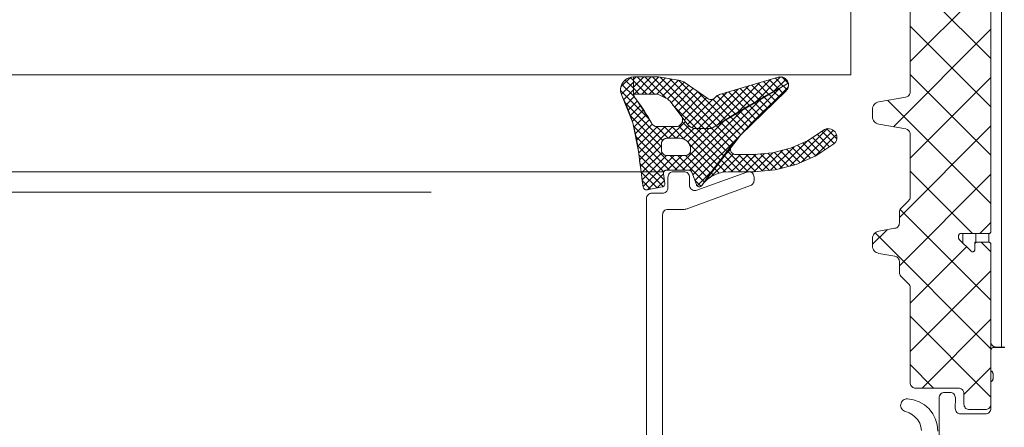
# Model space of a CAD drawing. Header units: metres. Extents: x 69 to 122.5, y -21.4 to -4.6.
# Tile 36 of 250: x 73.3068 to 73.3982, y -17.9243 to -17.8864. Entities that reach past the tile are written whole.
import ezdxf

# ---------------------------------------------------------------- set-up
doc = ezdxf.new("R2010")
doc.units = ezdxf.units.M
doc.header["$LTSCALE"] = 0.02
doc.linetypes.add('ISO-07 Punktiert', pattern=[0.889, 0.127, -0.762])
doc.layers.add('013_Beton und Stahlbetonarbeiten-000 Unterzüge', color=7, linetype='ISO-07 Punktiert', lineweight=13)
doc.layers.add('032_Metallarbeiten-Fenster', color=7, linetype='Continuous', lineweight=5)

msp = doc.modelspace()

# ---------------------------------------------------------------- linework, layer by layer
at = {"layer": '013_Beton und Stahlbetonarbeiten-000 Unterzüge'}
msp.add_lwpolyline([(74.695, -17.90244), (74.695, -18.15244), (72.245, -18.15244), (72.245, -17.90244)], close=True, dxfattribs=at)
at = {"layer": '032_Metallarbeiten-Fenster', "color": 4, "lineweight": 5, "true_color": 0x00ffff}
for p, q in [((73.384, -17.85354), (73.384, -17.89154)), ((73.384, -17.89154), (73.3325, -17.89154))]:
    msp.add_line(p, q, dxfattribs=at)
at = {"layer": '032_Metallarbeiten-Fenster', "color": 251, "linetype": 'Continuous', "lineweight": 9, "true_color": 0x555555}
for p, q in [((73.398, -17.91683), (73.398, -17.86075)), ((73.397, -17.890037), (73.388663, -17.881699)), ((73.3895, -17.890313), (73.397, -17.882813)), ((73.38794, -17.896364), (73.397, -17.887304)), ((73.397, -17.894527), (73.3895, -17.887027)), ((73.363535, -17.891773), (73.362634, -17.892674)), ((73.363785, -17.892229), (73.362675, -17.893339)), ((73.363025, -17.892029), (73.363785, -17.892788)), ((73.363484, -17.89178), (73.363785, -17.892081)), ((73.364745, -17.891738), (73.363785, -17.892698)), ((73.364038, -17.891738), (73.363785, -17.891991)), ((73.363785, -17.892091), (73.365033, -17.893338)), ((73.365452, -17.891738), (73.363852, -17.893338)), ((73.36414, -17.891738), (73.36574, -17.893338)), ((73.366155, -17.891743), (73.364559, -17.893338)), ((73.364847, -17.891738), (73.366822, -17.893714)), ((73.366768, -17.891836), (73.365266, -17.893338)), ((73.365554, -17.891738), (73.370355, -17.89654)), ((73.367369, -17.891942), (73.365957, -17.893355)), ((73.366276, -17.891753), (73.371035, -17.896512)), ((73.36797, -17.892048), (73.36647, -17.893549)), ((73.368511, -17.892215), (73.366944, -17.893782)), ((73.36713, -17.8919), (73.371488, -17.896259)), ((73.367988, -17.892052), (73.371933, -17.895996)), ((73.375516, -17.892281), (73.371611, -17.896186)), ((73.376518, -17.891986), (73.373335, -17.895169)), ((73.377466, -17.891746), (73.375059, -17.894152)), ((73.375341, -17.892333), (73.376381, -17.893373)), ((73.375887, -17.892172), (73.376825, -17.89311)), ((73.376433, -17.892011), (73.37727, -17.892848)), ((73.377968, -17.891951), (73.376783, -17.893135)), ((73.37698, -17.89185), (73.377715, -17.892586)), ((73.377596, -17.89176), (73.37816, -17.892323)), ((73.378166, -17.892319), (73.378185, -17.892339)), ((73.397, -17.899017), (73.3895, -17.891517)), ((73.3895, -17.899294), (73.397, -17.891794)), ((73.362609, -17.893026), (73.36529, -17.895708)), ((73.36272, -17.89243), (73.363894, -17.893604)), ((73.363785, -17.892937), (73.362891, -17.893831)), ((73.363785, -17.892798), (73.364325, -17.893338)), ((73.368933, -17.8925), (73.367296, -17.894137)), ((73.369349, -17.892792), (73.367602, -17.894538)), ((73.369765, -17.893083), (73.367908, -17.89494)), ((73.37251, -17.893166), (73.369223, -17.896453)), ((73.377414, -17.892743), (73.369314, -17.900843)), ((73.369638, -17.892994), (73.372378, -17.895734)), ((73.373512, -17.892871), (73.369843, -17.89654)), ((73.374514, -17.892576), (73.37055, -17.89654)), ((73.372063, -17.893298), (73.373712, -17.894947)), ((73.372609, -17.893137), (73.374157, -17.894684)), ((73.373155, -17.892976), (73.374602, -17.894422)), ((73.373702, -17.892815), (73.375046, -17.89416)), ((73.374248, -17.892654), (73.375491, -17.893897)), ((73.374794, -17.892494), (73.375936, -17.893635)), ((73.378175, -17.892689), (73.376782, -17.894082)), ((73.376811, -17.893086), (73.377326, -17.893601)), ((73.377261, -17.892829), (73.377703, -17.893271)), ((73.377713, -17.892574), (73.378064, -17.892925)), ((73.36305, -17.894174), (73.36651, -17.897635)), ((73.363872, -17.893557), (73.363111, -17.894318)), ((73.364161, -17.893975), (73.363316, -17.89482)), ((73.37018, -17.893374), (73.368214, -17.895341)), ((73.370596, -17.893665), (73.368519, -17.895742)), ((73.371153, -17.893816), (73.368825, -17.896143)), ((73.375756, -17.893694), (73.369041, -17.900409)), ((73.371164, -17.893813), (73.372822, -17.895471)), ((73.371556, -17.893497), (73.373267, -17.895209)), ((73.37502, -17.894124), (73.375853, -17.894957)), ((73.375466, -17.893862), (73.376217, -17.894614)), ((73.375913, -17.893603), (73.376581, -17.894271)), ((73.376361, -17.893344), (73.376949, -17.893931)), ((73.397, -17.903507), (73.387413, -17.89392)), ((73.364455, -17.894388), (73.363507, -17.895336)), ((73.364739, -17.894811), (73.36368, -17.89587)), ((73.367458, -17.89435), (73.369648, -17.89654)), ((73.374041, -17.894702), (73.368353, -17.90039)), ((73.373687, -17.894912), (73.374796, -17.896021)), ((73.374131, -17.894649), (73.375147, -17.895665)), ((73.374574, -17.894385), (73.375499, -17.89531)), ((73.363509, -17.895341), (73.366404, -17.898235)), ((73.365014, -17.895244), (73.363837, -17.896421)), ((73.365278, -17.895687), (73.363977, -17.896988)), ((73.368623, -17.895877), (73.36706, -17.89744)), ((73.372261, -17.895775), (73.367646, -17.90039)), ((73.368317, -17.895476), (73.368315, -17.895478)), ((73.368325, -17.895914), (73.371855, -17.899444)), ((73.371926, -17.895979), (73.373449, -17.897502)), ((73.372365, -17.895711), (73.373777, -17.897123)), ((73.372805, -17.895444), (73.374116, -17.896755)), ((73.373246, -17.895178), (73.374455, -17.896387)), ((73.36382, -17.896359), (73.367851, -17.90039)), ((73.36554, -17.896132), (73.364098, -17.897574)), ((73.366025, -17.896354), (73.364199, -17.89818)), ((73.366732, -17.896354), (73.364281, -17.898804)), ((73.367439, -17.896354), (73.364357, -17.899436)), ((73.365931, -17.896349), (73.367023, -17.89744)), ((73.366644, -17.896354), (73.36773, -17.89744)), ((73.367351, -17.896354), (73.368544, -17.897547)), ((73.368938, -17.896269), (73.367767, -17.89744)), ((73.367992, -17.896288), (73.371555, -17.899851)), ((73.3694, -17.896515), (73.368419, -17.897496)), ((73.370081, -17.89654), (73.368846, -17.897776)), ((73.370789, -17.89654), (73.369084, -17.898244)), ((73.374191, -17.896673), (73.369502, -17.901362)), ((73.369658, -17.89654), (73.372169, -17.89905)), ((73.370365, -17.89654), (73.372482, -17.898657)), ((73.371043, -17.896511), (73.372796, -17.898264)), ((73.371489, -17.896249), (73.373123, -17.897883)), ((73.381801, -17.89655), (73.378324, -17.900027)), ((73.382367, -17.896691), (73.379398, -17.89966)), ((73.381292, -17.896789), (73.382437, -17.897934)), ((73.381766, -17.896556), (73.382691, -17.897481)), ((73.3885, -17.904784), (73.397, -17.896284)), ((73.364045, -17.897291), (73.367144, -17.90039)), ((73.380005, -17.897639), (73.377374, -17.90027)), ((73.379532, -17.897857), (73.380739, -17.899065)), ((73.380014, -17.897633), (73.381165, -17.898784)), ((73.38044, -17.897352), (73.381591, -17.898503)), ((73.382667, -17.897099), (73.380667, -17.899099)), ((73.380866, -17.897071), (73.382017, -17.898221)), ((73.364195, -17.898148), (73.366613, -17.900566)), ((73.366404, -17.898097), (73.364436, -17.900064)), ((73.366454, -17.898754), (73.364519, -17.900688)), ((73.368997, -17.898), (73.371254, -17.900257)), ((73.36905, -17.89876), (73.370954, -17.900665)), ((73.3728, -17.89848), (73.372177, -17.899103)), ((73.372529, -17.898633), (73.374436, -17.90054)), ((73.372831, -17.898228), (73.37284, -17.898237)), ((73.376735, -17.898787), (73.374983, -17.900539)), ((73.377685, -17.898545), (73.375755, -17.900475)), ((73.37872, -17.898217), (73.376527, -17.90041)), ((73.376887, -17.898749), (73.378198, -17.900059)), ((73.37745, -17.898605), (73.378761, -17.899915)), ((73.378014, -17.898461), (73.37927, -17.899717)), ((73.378551, -17.898291), (73.37976, -17.8995)), ((73.379042, -17.898074), (73.38025, -17.899283)), ((73.3643, -17.89896), (73.366662, -17.901322)), ((73.366877, -17.899037), (73.364607, -17.901308)), ((73.367581, -17.89904), (73.364698, -17.901924)), ((73.368289, -17.89904), (73.366939, -17.90039)), ((73.367208, -17.89904), (73.368558, -17.90039)), ((73.367915, -17.89904), (73.370379, -17.901503)), ((73.368621, -17.899038), (73.370667, -17.901084)), ((73.373092, -17.898895), (73.370912, -17.901075)), ((73.371924, -17.899442), (73.373022, -17.90054)), ((73.373754, -17.89894), (73.372111, -17.900584)), ((73.372226, -17.899037), (73.373729, -17.90054)), ((73.374461, -17.89894), (73.372861, -17.90054)), ((73.373543, -17.89894), (73.37513, -17.900527)), ((73.375186, -17.898922), (73.373569, -17.90054)), ((73.37425, -17.89894), (73.375783, -17.900473)), ((73.375958, -17.898858), (73.374276, -17.90054)), ((73.374957, -17.89894), (73.376435, -17.900418)), ((73.375611, -17.898887), (73.377072, -17.900347)), ((73.376264, -17.898832), (73.377635, -17.900203)), ((73.364398, -17.899765), (73.366557, -17.901924)), ((73.364505, -17.900579), (73.365981, -17.902055)), ((73.371081, -17.90049), (73.369716, -17.901855)), ((73.371319, -17.900251), (73.371744, -17.900677)), ((73.371621, -17.899847), (73.372338, -17.900563)), ((73.395293, -17.90629), (73.3895, -17.900497)), ((73.36462, -17.901402), (73.365389, -17.902171)), ((73.366588, -17.90074), (73.365102, -17.902226)), ((73.366668, -17.901368), (73.36598, -17.902056)), ((73.369486, -17.901318), (73.370068, -17.901899)), ((73.370411, -17.901465), (73.370432, -17.901486)), ((73.370714, -17.90106), (73.370805, -17.901152)), ((73.371016, -17.900656), (73.37124, -17.900879)), ((73.3885, -17.909274), (73.397, -17.900774)), ((73.397, -17.912487), (73.388568, -17.904055)), ((73.386, -17.907284), (73.387353, -17.90593)), ((73.395974, -17.90629), (73.397, -17.905264)), ((73.397, -17.916978), (73.386246, -17.906224)), ((73.3944, -17.907173), (73.3944, -17.90629)), ((73.3956, -17.907117), (73.3956, -17.90629)), ((73.3968, -17.90709), (73.3968, -17.90629)), ((73.3895, -17.912764), (73.394746, -17.907518)), ((73.397, -17.907997), (73.396093, -17.90709)), ((73.3895, -17.917254), (73.397, -17.909754)), ((73.397, -17.921468), (73.3895, -17.913968)), ((73.390606, -17.920639), (73.397, -17.914244)), ((73.391681, -17.920639), (73.3895, -17.918458)), ((73.3945, -17.921234), (73.397, -17.918734))]:
    msp.add_line(p, q, dxfattribs=at)
at = {"layer": '032_Metallarbeiten-Fenster', "color": 8, "lineweight": 5, "true_color": 0x808080}
msp.add_line((72.420425, -17.90054), (73.366575, -17.90054), dxfattribs=at)
at = {"layer": '032_Metallarbeiten-Fenster', "lineweight": 5}
for points in [[(73.384, -17.85354), (72.404426, -17.85354), (72.404426, -17.89154), (73.384, -17.89154)], [(73.3895, -17.885058), (73.3895, -17.893132), (73.3895, -17.893132), (73.389492, -17.893219), (73.38947, -17.893303), (73.389433, -17.893382), (73.389383, -17.893454), (73.389321, -17.893515), (73.38925, -17.893565), (73.389171, -17.893602), (73.389087, -17.893625), (73.386578, -17.894067), (73.386578, -17.894067), (73.386461, -17.894099), (73.38635, -17.89415), (73.38625, -17.89422), (73.386164, -17.894306), (73.386094, -17.894406), (73.386042, -17.894517), (73.386011, -17.894635), (73.386, -17.894756), (73.386, -17.895434), (73.386, -17.895434), (73.386011, -17.895556), (73.386042, -17.895674), (73.386094, -17.895784), (73.386164, -17.895884), (73.38625, -17.89597), (73.38635, -17.89604), (73.386461, -17.896092), (73.386578, -17.896124), (73.389087, -17.896566), (73.389087, -17.896566), (73.389171, -17.896588), (73.38925, -17.896625), (73.389321, -17.896675), (73.389383, -17.896737), (73.389433, -17.896808), (73.38947, -17.896887), (73.389492, -17.896971), (73.3895, -17.897058), (73.3895, -17.902888), (73.3895, -17.902888), (73.38949, -17.902986), (73.389462, -17.903079), (73.389416, -17.903166), (73.389354, -17.903242), (73.388646, -17.903949), (73.388646, -17.903949), (73.388584, -17.904025), (73.388538, -17.904111), (73.38851, -17.904205), (73.3885, -17.904302), (73.3885, -17.905309), (73.3885, -17.905309), (73.388492, -17.905395), (73.38847, -17.90548), (73.388433, -17.905559), (73.388383, -17.90563), (73.388321, -17.905692), (73.38825, -17.905742), (73.388171, -17.905778), (73.388087, -17.905801), (73.386578, -17.906067), (73.386578, -17.906067), (73.386461, -17.906099), (73.38635, -17.90615), (73.38625, -17.90622), (73.386164, -17.906306), (73.386094, -17.906406), (73.386042, -17.906517), (73.386011, -17.906635), (73.386, -17.906756), (73.386, -17.907434), (73.386, -17.907434), (73.386011, -17.907556), (73.386042, -17.907674), (73.386094, -17.907784), (73.386164, -17.907884), (73.38625, -17.90797), (73.38635, -17.90804), (73.386461, -17.908092), (73.386578, -17.908124), (73.388087, -17.90839), (73.388087, -17.90839), (73.388171, -17.908412), (73.38825, -17.908449), (73.388321, -17.908499), (73.388383, -17.908561), (73.388433, -17.908632), (73.38847, -17.908711), (73.388492, -17.908795), (73.3885, -17.908882), (73.3885, -17.909888), (73.3885, -17.909888), (73.38851, -17.909986), (73.388538, -17.910079), (73.388584, -17.910166), (73.388646, -17.910242), (73.389354, -17.910949), (73.389354, -17.910949), (73.389416, -17.911025), (73.389462, -17.911111), (73.38949, -17.911205), (73.3895, -17.911302), (73.3895, -17.920139), (73.3895, -17.920139), (73.389508, -17.920226), (73.38953, -17.92031), (73.389567, -17.920389), (73.389617, -17.92046), (73.389679, -17.920522), (73.38975, -17.920572), (73.389829, -17.920609), (73.389913, -17.920631), (73.39, -17.920639), (73.394, -17.920639), (73.394, -17.920639), (73.394087, -17.920646), (73.394171, -17.920669), (73.39425, -17.920706), (73.394321, -17.920756), (73.394383, -17.920817), (73.394433, -17.920889), (73.39447, -17.920968), (73.394492, -17.921052), (73.3945, -17.921139), (73.3945, -17.922139), (73.3945, -17.922139), (73.394508, -17.922226), (73.39453, -17.92231), (73.394567, -17.922389), (73.394617, -17.92246), (73.394679, -17.922522), (73.39475, -17.922572), (73.394829, -17.922609), (73.394913, -17.922631), (73.395, -17.922639), (73.3965, -17.922639), (73.3965, -17.922639), (73.396587, -17.922631), (73.396671, -17.922609), (73.39675, -17.922572), (73.396821, -17.922522), (73.396883, -17.92246), (73.396933, -17.922389), (73.39697, -17.92231), (73.396992, -17.922226), (73.397, -17.922139), (73.397, -17.90729), (73.397, -17.90729), (73.396997, -17.907255), (73.396988, -17.907222), (73.396973, -17.90719), (73.396953, -17.907162), (73.396928, -17.907137), (73.3969, -17.907117), (73.396868, -17.907102), (73.396835, -17.907093), (73.3968, -17.90709), (73.3955, -17.90709), (73.3955, -17.90779), (73.3955, -17.90779), (73.395497, -17.907826), (73.395487, -17.907861), (73.395471, -17.907894), (73.39545, -17.907923), (73.395423, -17.907948), (73.395393, -17.907967), (73.395359, -17.907981), (73.395324, -17.907989), (73.395288, -17.90799), (73.395252, -17.907984), (73.395218, -17.907972), (73.395186, -17.907955), (73.395159, -17.907931), (73.394059, -17.906831), (73.394059, -17.906831), (73.394038, -17.906808), (73.394022, -17.906781), (73.39401, -17.906752), (73.394002, -17.906721), (73.394, -17.90669), (73.394, -17.90649), (73.394, -17.90649), (73.394003, -17.906455), (73.394012, -17.906422), (73.394027, -17.90639), (73.394047, -17.906362), (73.394071, -17.906337), (73.3941, -17.906317), (73.394132, -17.906302), (73.394165, -17.906293), (73.3942, -17.90629), (73.3968, -17.90629), (73.3968, -17.90629), (73.396835, -17.906287), (73.396868, -17.906278), (73.3969, -17.906263), (73.396928, -17.906243), (73.396953, -17.906219), (73.396973, -17.90619), (73.396988, -17.906158), (73.396997, -17.906125), (73.397, -17.90609), (73.397, -17.87149)], [(73.397, -17.87149), (73.397, -17.90609), (73.397, -17.90609), (73.396997, -17.906125), (73.396988, -17.906158), (73.396973, -17.90619), (73.396953, -17.906219), (73.396928, -17.906243), (73.3969, -17.906263), (73.396868, -17.906278), (73.396835, -17.906287), (73.3968, -17.90629), (73.3942, -17.90629), (73.3942, -17.90629), (73.394165, -17.906293), (73.394132, -17.906302), (73.3941, -17.906317), (73.394071, -17.906337), (73.394047, -17.906362), (73.394027, -17.90639), (73.394012, -17.906422), (73.394003, -17.906455), (73.394, -17.90649), (73.394, -17.90669), (73.394, -17.90669), (73.394002, -17.906721), (73.39401, -17.906752), (73.394022, -17.906781), (73.394038, -17.906808), (73.394059, -17.906831), (73.395159, -17.907931), (73.395159, -17.907931), (73.395186, -17.907955), (73.395218, -17.907972), (73.395252, -17.907984), (73.395288, -17.90799), (73.395324, -17.907989), (73.395359, -17.907981), (73.395393, -17.907967), (73.395423, -17.907948), (73.39545, -17.907923), (73.395471, -17.907894), (73.395487, -17.907861), (73.395497, -17.907826), (73.3955, -17.90779), (73.3955, -17.90729), (73.3955, -17.90729), (73.395503, -17.907255), (73.395512, -17.907222), (73.395527, -17.90719), (73.395547, -17.907162), (73.395571, -17.907137), (73.3956, -17.907117), (73.395632, -17.907102), (73.395665, -17.907093), (73.3957, -17.90709), (73.3968, -17.90709), (73.3968, -17.90709), (73.396839, -17.907094), (73.396876, -17.907105), (73.396911, -17.907124), (73.396941, -17.907149), (73.396966, -17.907179), (73.396985, -17.907214), (73.396996, -17.907251), (73.397, -17.90729), (73.397, -17.91633), (73.397, -17.91633), (73.397008, -17.916417), (73.39703, -17.916501), (73.397067, -17.91658), (73.397117, -17.916651), (73.397179, -17.916713), (73.39725, -17.916763), (73.397329, -17.9168), (73.397413, -17.916822), (73.3975, -17.91683), (73.39831, -17.91683)], [(73.363796, -17.891738), (73.363791, -17.891738), (73.363791, -17.891738), (73.363785, -17.891738)], [(73.363785, -17.891738), (73.363785, -17.893152), (73.363785, -17.893152), (73.363804, -17.893346), (73.36386, -17.893532), (73.363951, -17.893703), (73.364073, -17.893854), (73.364073, -17.893854), (73.365466, -17.896018), (73.365466, -17.896018), (73.365524, -17.896113), (73.365599, -17.896196), (73.365687, -17.896263), (73.365787, -17.896313), (73.365894, -17.896344), (73.366005, -17.896354), (73.367739, -17.896354), (73.367739, -17.896354), (73.367861, -17.896338), (73.367978, -17.896298), (73.368085, -17.896238), (73.368179, -17.896158), (73.368255, -17.896061), (73.368312, -17.895952), (73.368347, -17.895834), (73.368359, -17.895711), (73.368347, -17.895589), (73.368313, -17.895471)], [(73.363803, -17.893338), (73.365775, -17.893338), (73.365775, -17.893338), (73.365934, -17.89335), (73.36609, -17.893385), (73.36624, -17.893441), (73.366813, -17.893709), (73.366813, -17.893709), (73.366952, -17.893786), (73.367079, -17.893884), (73.36719, -17.893998), (73.368855, -17.896183), (73.368855, -17.896183), (73.368979, -17.896306), (73.369121, -17.896406), (73.369279, -17.89648), (73.369448, -17.896525), (73.369621, -17.89654), (73.370875, -17.89654), (73.370875, -17.89654), (73.370969, -17.896531), (73.371059, -17.896505), (73.371143, -17.896462), (73.371143, -17.896462), (73.37818, -17.892311)], [(73.369621, -17.89654), (73.370875, -17.89654), (73.370875, -17.89654), (73.370969, -17.896531), (73.371059, -17.896505), (73.371143, -17.896462)], [(73.37288, -17.898163), (73.372834, -17.898249), (73.372805, -17.898343), (73.372796, -17.89844), (73.372806, -17.898538), (73.372834, -17.898632), (73.37288, -17.898718), (73.372943, -17.898794), (73.373018, -17.898856), (73.373105, -17.898902), (73.373198, -17.89893), (73.373296, -17.89894), (73.374977, -17.89894), (73.374977, -17.89894), (73.376703, -17.898796), (73.378381, -17.898367), (73.379965, -17.897666), (73.38141, -17.896711), (73.38141, -17.896711), (73.381542, -17.896627), (73.381688, -17.89657), (73.381843, -17.896542), (73.381999, -17.896546), (73.382153, -17.896579), (73.382296, -17.896642), (73.382425, -17.896732), (73.382533, -17.896845), (73.382533, -17.896845), (73.38261, -17.896962), (73.382665, -17.89709), (73.382697, -17.897226), (73.382704, -17.897365), (73.382688, -17.897503), (73.382648, -17.897637), (73.382585, -17.897761), (73.382501, -17.897873), (73.3824, -17.897969), (73.3824, -17.897969), (73.380732, -17.89907), (73.378905, -17.899879), (73.376968, -17.900374), (73.374977, -17.90054), (73.372603, -17.90054), (73.372603, -17.90054), (73.372073, -17.900587), (73.37156, -17.900727), (73.37108, -17.900955), (73.370648, -17.901264), (73.370277, -17.901644)], [(73.366498, -17.939589), (73.366498, -17.90454), (73.366498, -17.90454), (73.366508, -17.904443), (73.366536, -17.904349), (73.366583, -17.904262), (73.366645, -17.904187), (73.366721, -17.904124), (73.366807, -17.904078), (73.366901, -17.90405), (73.366998, -17.90404), (73.368508, -17.90404), (73.368508, -17.90404), (73.368595, -17.904033), (73.368679, -17.90401), (73.374669, -17.901829), (73.374669, -17.901829), (73.374748, -17.901792), (73.37482, -17.901742), (73.374881, -17.90168), (73.374931, -17.901609), (73.374968, -17.90153), (73.374991, -17.901445), (73.374998, -17.901359), (73.374998, -17.90104), (73.374998, -17.90104), (73.374989, -17.900944), (73.374962, -17.900853), (73.374918, -17.900768), (73.374858, -17.900693), (73.374785, -17.90063), (73.374702, -17.900583), (73.374611, -17.900553), (73.374516, -17.90054), (73.37442, -17.900546), (73.374327, -17.90057), (73.369669, -17.902266), (73.369669, -17.902266), (73.369577, -17.90229), (73.369481, -17.902296), (73.369386, -17.902283), (73.369295, -17.902253), (73.369212, -17.902206), (73.369139, -17.902143), (73.369079, -17.902068), (73.369035, -17.901983), (73.369008, -17.901892), (73.368998, -17.901796), (73.368998, -17.90104), (73.368998, -17.90104), (73.368989, -17.900943), (73.36896, -17.900849), (73.368914, -17.900762), (73.368852, -17.900687), (73.368776, -17.900624), (73.36869, -17.900578), (73.368596, -17.90055), (73.368498, -17.90054), (73.367498, -17.90054), (73.367498, -17.90054), (73.367401, -17.90055), (73.367307, -17.900578), (73.367221, -17.900624), (73.367145, -17.900687), (73.367083, -17.900762), (73.367036, -17.900849), (73.367008, -17.900943), (73.366998, -17.90104), (73.366998, -17.90204), (73.366998, -17.90204), (73.366991, -17.902127), (73.366968, -17.902211), (73.366931, -17.90229), (73.366881, -17.902362), (73.36682, -17.902423), (73.366748, -17.902473), (73.366669, -17.90251), (73.366585, -17.902533), (73.366498, -17.90254), (73.365498, -17.90254), (73.365401, -17.90255), (73.365307, -17.902578), (73.365221, -17.902624), (73.365145, -17.902687), (73.365083, -17.902762), (73.365036, -17.902849), (73.365008, -17.902943), (73.364998, -17.90304), (73.364998, -17.94254)], [(73.39828, -17.91686), (73.3973, -17.91686), (73.3973, -17.91686), (73.397241, -17.916866), (73.397185, -17.916883), (73.397133, -17.916911), (73.397088, -17.916948), (73.39705, -17.916993), (73.397023, -17.917045), (73.397006, -17.917102), (73.397, -17.91716), (73.397, -17.91904), (73.397, -17.91904), (73.397048, -17.919059), (73.397092, -17.919087), (73.39713, -17.919123), (73.39716, -17.919165), (73.397183, -17.919211), (73.397196, -17.919262), (73.3972, -17.919313), (73.3972, -17.919767), (73.3972, -17.919767), (73.397196, -17.919819), (73.397183, -17.919869), (73.39716, -17.919916), (73.39713, -17.919958), (73.397092, -17.919993), (73.397048, -17.920021), (73.397, -17.92004), (73.397, -17.92254), (73.397, -17.92254), (73.39699, -17.922637), (73.396962, -17.922731), (73.396916, -17.922817), (73.396853, -17.922893), (73.396778, -17.922955), (73.396691, -17.923002), (73.396597, -17.92303), (73.3965, -17.92304), (73.3942, -17.92304), (73.3942, -17.92304), (73.394102, -17.92303), (73.394008, -17.923002), (73.393922, -17.922955), (73.393846, -17.922893), (73.393784, -17.922817), (73.393738, -17.922731), (73.393709, -17.922637), (73.393699, -17.92254), (73.3937, -17.92154), (73.3937, -17.92154), (73.39369, -17.921442), (73.393661, -17.921348), (73.393615, -17.921262), (73.393553, -17.921186), (73.393477, -17.921124), (73.393391, -17.921078), (73.393297, -17.921049), (73.3932, -17.92104), (73.3927, -17.92104), (73.3927, -17.92104), (73.392613, -17.921047), (73.392529, -17.92107), (73.39245, -17.921107), (73.392378, -17.921156), (73.392317, -17.921218), (73.392267, -17.921289), (73.39223, -17.921368), (73.392207, -17.921452), (73.3922, -17.921539), (73.3922, -17.92704)], [(73.390571, -17.924575), (73.390508, -17.92423), (73.390386, -17.923901), (73.390208, -17.923598), (73.38998, -17.923332), (73.389709, -17.923109), (73.389403, -17.922937), (73.389072, -17.922821), (73.389072, -17.922821), (73.388968, -17.922784), (73.388872, -17.922729), (73.388788, -17.922657), (73.388719, -17.922571), (73.388667, -17.922473), (73.388633, -17.922368), (73.38862, -17.922258), (73.388627, -17.922148), (73.388627, -17.922148), (73.388653, -17.922041), (73.388699, -17.92194), (73.388763, -17.92185), (73.388842, -17.921773), (73.388934, -17.921712), (73.389036, -17.921668), (73.389144, -17.921644), (73.389254, -17.92164), (73.389254, -17.92164), (73.389812, -17.921726), (73.390344, -17.921915), (73.390831, -17.9222), (73.391255, -17.922572), (73.391603, -17.923018), (73.39186, -17.92352), (73.392018, -17.924062), (73.392071, -17.924624)]]:
    msp.add_lwpolyline(points, dxfattribs=at)
at = {"layer": '032_Metallarbeiten-Fenster', "linetype": 'Continuous', "lineweight": 5}
for points in [[(73.3895, -17.885058), (73.3895, -17.893132), (73.3895, -17.893132), (73.389492, -17.893219), (73.38947, -17.893303), (73.389433, -17.893382), (73.389383, -17.893454), (73.389321, -17.893515), (73.38925, -17.893565), (73.389171, -17.893602), (73.389087, -17.893625), (73.386578, -17.894067), (73.386578, -17.894067), (73.386461, -17.894099), (73.38635, -17.89415), (73.38625, -17.89422), (73.386164, -17.894306), (73.386094, -17.894406), (73.386042, -17.894517), (73.386011, -17.894635), (73.386, -17.894756), (73.386, -17.895434), (73.386, -17.895434), (73.386011, -17.895556), (73.386042, -17.895674), (73.386094, -17.895784), (73.386164, -17.895884), (73.38625, -17.89597), (73.38635, -17.89604), (73.386461, -17.896092), (73.386578, -17.896124), (73.389087, -17.896566), (73.389087, -17.896566), (73.389171, -17.896588), (73.38925, -17.896625), (73.389321, -17.896675), (73.389383, -17.896737), (73.389433, -17.896808), (73.38947, -17.896887), (73.389492, -17.896971), (73.3895, -17.897058), (73.3895, -17.902888), (73.3895, -17.902888), (73.38949, -17.902986), (73.389462, -17.903079), (73.389416, -17.903166), (73.389354, -17.903242), (73.388646, -17.903949), (73.388646, -17.903949), (73.388584, -17.904025), (73.388538, -17.904111), (73.38851, -17.904205), (73.3885, -17.904302), (73.3885, -17.905309), (73.3885, -17.905309), (73.388492, -17.905395), (73.38847, -17.90548), (73.388433, -17.905559), (73.388383, -17.90563), (73.388321, -17.905692), (73.38825, -17.905742), (73.388171, -17.905778), (73.388087, -17.905801), (73.386578, -17.906067), (73.386578, -17.906067), (73.386461, -17.906099), (73.38635, -17.90615), (73.38625, -17.90622), (73.386164, -17.906306), (73.386094, -17.906406), (73.386042, -17.906517), (73.386011, -17.906635), (73.386, -17.906756), (73.386, -17.907434), (73.386, -17.907434), (73.386011, -17.907556), (73.386042, -17.907674), (73.386094, -17.907784), (73.386164, -17.907884), (73.38625, -17.90797), (73.38635, -17.90804), (73.386461, -17.908092), (73.386578, -17.908124), (73.388087, -17.90839), (73.388087, -17.90839), (73.388171, -17.908412), (73.38825, -17.908449), (73.388321, -17.908499), (73.388383, -17.908561), (73.388433, -17.908632), (73.38847, -17.908711), (73.388492, -17.908795), (73.3885, -17.908882), (73.3885, -17.909888), (73.3885, -17.909888), (73.38851, -17.909986), (73.388538, -17.910079), (73.388584, -17.910166), (73.388646, -17.910242), (73.389354, -17.910949), (73.389354, -17.910949), (73.389416, -17.911025), (73.389462, -17.911111), (73.38949, -17.911205), (73.3895, -17.911302), (73.3895, -17.920139), (73.3895, -17.920139), (73.389508, -17.920226), (73.38953, -17.92031), (73.389567, -17.920389), (73.389617, -17.92046), (73.389679, -17.920522), (73.38975, -17.920572), (73.389829, -17.920609), (73.389913, -17.920631), (73.39, -17.920639), (73.394, -17.920639), (73.394, -17.920639), (73.394087, -17.920646), (73.394171, -17.920669), (73.39425, -17.920706), (73.394321, -17.920756), (73.394383, -17.920817), (73.394433, -17.920889), (73.39447, -17.920968), (73.394492, -17.921052), (73.3945, -17.921139), (73.3945, -17.922139), (73.3945, -17.922139), (73.394508, -17.922226), (73.39453, -17.92231), (73.394567, -17.922389), (73.394617, -17.92246), (73.394679, -17.922522), (73.39475, -17.922572), (73.394829, -17.922609), (73.394913, -17.922631), (73.395, -17.922639), (73.3965, -17.922639), (73.3965, -17.922639), (73.396587, -17.922631), (73.396671, -17.922609), (73.39675, -17.922572), (73.396821, -17.922522), (73.396883, -17.92246), (73.396933, -17.922389), (73.39697, -17.92231), (73.396992, -17.922226), (73.397, -17.922139), (73.397, -17.90729), (73.397, -17.90729), (73.396997, -17.907255), (73.396988, -17.907222), (73.396973, -17.90719), (73.396953, -17.907162), (73.396928, -17.907137), (73.3969, -17.907117), (73.396868, -17.907102), (73.396835, -17.907093), (73.3968, -17.90709), (73.3955, -17.90709), (73.3955, -17.90779), (73.3955, -17.90779), (73.395497, -17.907826), (73.395487, -17.907861), (73.395471, -17.907894), (73.39545, -17.907923), (73.395423, -17.907948), (73.395393, -17.907967), (73.395359, -17.907981), (73.395324, -17.907989), (73.395288, -17.90799), (73.395252, -17.907984), (73.395218, -17.907972), (73.395186, -17.907955), (73.395159, -17.907931), (73.394059, -17.906831), (73.394059, -17.906831), (73.394038, -17.906808), (73.394022, -17.906781), (73.39401, -17.906752), (73.394002, -17.906721), (73.394, -17.90669), (73.394, -17.90649), (73.394, -17.90649), (73.394003, -17.906455), (73.394012, -17.906422), (73.394027, -17.90639), (73.394047, -17.906362), (73.394071, -17.906337), (73.3941, -17.906317), (73.394132, -17.906302), (73.394165, -17.906293), (73.3942, -17.90629), (73.3968, -17.90629), (73.3968, -17.90629), (73.396835, -17.906287), (73.396868, -17.906278), (73.3969, -17.906263), (73.396928, -17.906243), (73.396953, -17.906219), (73.396973, -17.90619), (73.396988, -17.906158), (73.396997, -17.906125), (73.397, -17.90609), (73.397, -17.87149)], [(73.397, -17.87149), (73.397, -17.90609), (73.397, -17.90609), (73.396997, -17.906125), (73.396988, -17.906158), (73.396973, -17.90619), (73.396953, -17.906219), (73.396928, -17.906243), (73.3969, -17.906263), (73.396868, -17.906278), (73.396835, -17.906287), (73.3968, -17.90629), (73.3942, -17.90629), (73.3942, -17.90629), (73.394165, -17.906293), (73.394132, -17.906302), (73.3941, -17.906317), (73.394071, -17.906337), (73.394047, -17.906362), (73.394027, -17.90639), (73.394012, -17.906422), (73.394003, -17.906455), (73.394, -17.90649), (73.394, -17.90669), (73.394, -17.90669), (73.394002, -17.906721), (73.39401, -17.906752), (73.394022, -17.906781), (73.394038, -17.906808), (73.394059, -17.906831), (73.395159, -17.907931), (73.395159, -17.907931), (73.395186, -17.907955), (73.395218, -17.907972), (73.395252, -17.907984), (73.395288, -17.90799), (73.395324, -17.907989), (73.395359, -17.907981), (73.395393, -17.907967), (73.395423, -17.907948), (73.39545, -17.907923), (73.395471, -17.907894), (73.395487, -17.907861), (73.395497, -17.907826), (73.3955, -17.90779), (73.3955, -17.90729), (73.3955, -17.90729), (73.395503, -17.907255), (73.395512, -17.907222), (73.395527, -17.90719), (73.395547, -17.907162), (73.395571, -17.907137), (73.3956, -17.907117), (73.395632, -17.907102), (73.395665, -17.907093), (73.3957, -17.90709), (73.3968, -17.90709), (73.3968, -17.90709), (73.396839, -17.907094), (73.396876, -17.907105), (73.396911, -17.907124), (73.396941, -17.907149), (73.396966, -17.907179), (73.396985, -17.907214), (73.396996, -17.907251), (73.397, -17.90729), (73.397, -17.91633), (73.397, -17.91633), (73.397008, -17.916417), (73.39703, -17.916501), (73.397067, -17.91658), (73.397117, -17.916651), (73.397179, -17.916713), (73.39725, -17.916763), (73.397329, -17.9168), (73.397413, -17.916822), (73.3975, -17.91683), (73.39831, -17.91683)], [(73.39828, -17.91686), (73.3973, -17.91686), (73.397241, -17.916866), (73.397185, -17.916883), (73.397133, -17.916911), (73.397088, -17.916948), (73.39705, -17.916993), (73.397023, -17.917045), (73.397006, -17.917102), (73.397, -17.91716), (73.397, -17.91904), (73.397042, -17.919056), (73.397081, -17.919079), (73.397116, -17.919109), (73.397146, -17.919143), (73.39717, -17.919182), (73.397187, -17.919224), (73.397197, -17.919268), (73.3972, -17.919313), (73.3972, -17.919767), (73.397197, -17.919812), (73.397187, -17.919857), (73.39717, -17.919899), (73.397146, -17.919937), (73.397116, -17.919972), (73.397081, -17.920001), (73.397042, -17.920024), (73.397, -17.92004), (73.397, -17.92254), (73.39699, -17.922637), (73.396962, -17.922731), (73.396916, -17.922817), (73.396853, -17.922893), (73.396778, -17.922955), (73.396691, -17.923002), (73.396597, -17.92303), (73.3965, -17.92304), (73.3942, -17.92304), (73.394102, -17.92303), (73.394008, -17.923002), (73.393922, -17.922955), (73.393846, -17.922893), (73.393784, -17.922817), (73.393738, -17.922731), (73.393709, -17.922637), (73.393699, -17.92254), (73.3937, -17.92154), (73.39369, -17.921442), (73.393661, -17.921348), (73.393615, -17.921262), (73.393553, -17.921186), (73.393477, -17.921124), (73.393391, -17.921078), (73.393297, -17.921049), (73.3932, -17.92104), (73.3927, -17.92104), (73.392602, -17.921049), (73.392508, -17.921078), (73.392422, -17.921124), (73.392346, -17.921186), (73.392284, -17.921262), (73.392238, -17.921348), (73.39221, -17.921442), (73.3922, -17.921539), (73.3922, -17.92704)]]:
    msp.add_lwpolyline(points, dxfattribs=at)
at = {"layer": '032_Metallarbeiten-Fenster', "color": 7, "linetype": 'Continuous', "lineweight": 5}
msp.add_lwpolyline([(72.404426, -17.88554), (73.384, -17.88554), (73.384, -17.89154), (72.404426, -17.89154)], close=True, dxfattribs=at)
at = {"layer": '032_Metallarbeiten-Fenster', "linetype": 'Continuous', "lineweight": 5}
for points in [[(73.365, -17.90224), (73.36506, -17.902234), (73.36646, -17.901962), (73.366515, -17.901946), (73.366565, -17.901921), (73.366609, -17.901886), (73.366646, -17.901844), (73.366675, -17.901795), (73.366694, -17.901742), (73.366703, -17.901686), (73.366701, -17.90163), (73.366587, -17.900728), (73.366585, -17.900664), (73.366597, -17.900602), (73.366622, -17.900543), (73.366659, -17.900492), (73.366706, -17.900449), (73.366761, -17.900417), (73.366821, -17.900397), (73.366884, -17.90039), (73.368939, -17.90039), (73.368984, -17.900393), (73.369029, -17.900404), (73.369071, -17.900421), (73.369111, -17.900444), (73.369146, -17.900473), (73.369177, -17.900507), (73.369202, -17.900546), (73.36922, -17.900587), (73.369641, -17.901743), (73.369677, -17.901812), (73.369731, -17.90187), (73.369797, -17.901912), (73.369873, -17.901935), (73.369951, -17.901938), (73.370028, -17.90192), (73.370097, -17.901883), (73.370155, -17.901829), (73.370989, -17.900615), (73.371866, -17.89943), (73.372784, -17.898278), (73.373743, -17.89716), (73.374741, -17.896076), (73.375777, -17.895028), (73.37685, -17.894018), (73.377958, -17.893047), (73.378028, -17.892974), (73.378087, -17.892893), (73.378135, -17.892804), (73.37817, -17.89271), (73.378193, -17.892612), (73.378202, -17.892511), (73.378198, -17.892411), (73.37818, -17.892311), (73.37729, -17.892813), (73.376403, -17.893319), (73.375519, -17.893831), (73.374638, -17.894347), (73.37376, -17.894869), (73.372885, -17.895395), (73.372013, -17.895926), (73.371143, -17.896462), (73.371113, -17.89648), (73.371081, -17.896496), (73.371048, -17.896509), (73.371015, -17.89652), (73.37098, -17.896529), (73.370945, -17.896535), (73.37091, -17.896539), (73.370875, -17.89654), (73.369621, -17.89654), (73.369513, -17.896534), (73.369405, -17.896516), (73.3693, -17.896487), (73.369199, -17.896446), (73.369103, -17.896395), (73.369013, -17.896333), (73.36893, -17.896262), (73.368855, -17.896183), (73.368313, -17.895471), (73.368352, -17.895619), (73.368356, -17.895773), (73.368323, -17.895923), (73.368255, -17.896061), (73.368157, -17.896179), (73.368033, -17.896271), (73.367891, -17.89633), (73.367739, -17.896354), (73.366005, -17.896354), (73.365921, -17.896348), (73.365839, -17.896331), (73.365761, -17.896302), (73.365687, -17.896263), (73.365619, -17.896214), (73.365559, -17.896156), (73.365508, -17.89609), (73.365466, -17.896018), (73.365308, -17.895738), (73.365145, -17.89546), (73.364978, -17.895185), (73.364806, -17.894913), (73.364629, -17.894644), (73.364448, -17.894377), (73.364263, -17.894114), (73.364073, -17.893854), (73.364008, -17.893782), (73.363951, -17.893703), (73.363901, -17.89362), (73.36386, -17.893532), (73.363828, -17.89344), (73.363804, -17.893346), (73.36379, -17.893249), (73.363785, -17.893152), (73.363785, -17.891738), (73.363485, -17.891779), (73.363205, -17.891894), (73.362962, -17.892076), (73.362772, -17.892313), (73.362648, -17.892589), (73.362597, -17.892888), (73.362623, -17.89319), (73.362723, -17.893476), (73.363014, -17.89409), (73.363278, -17.894716), (73.363514, -17.895354), (73.363722, -17.896001), (73.363901, -17.896657), (73.364052, -17.897319), (73.364173, -17.897988), (73.364265, -17.898662), (73.364313, -17.899078), (73.364364, -17.899494), (73.364416, -17.89991), (73.36447, -17.900325), (73.364526, -17.900741), (73.364585, -17.901156), (73.364645, -17.901571), (73.364707, -17.901985), (73.364722, -17.902043), (73.364748, -17.902098), (73.364785, -17.902146), (73.36483, -17.902185), (73.364883, -17.902215), (73.36494, -17.902233)], [(73.37818, -17.892311), (73.378136, -17.892185), (73.37807, -17.892068), (73.377984, -17.891964), (73.377881, -17.891878), (73.377765, -17.891811), (73.377639, -17.891767), (73.377506, -17.891745), (73.377372, -17.891747), (73.37724, -17.891774), (73.371801, -17.893375), (73.371801, -17.893375), (73.371685, -17.893419), (73.371577, -17.89348), (73.371481, -17.893557), (73.371397, -17.893648), (73.371397, -17.893648), (73.371331, -17.893718), (73.371253, -17.893773), (73.371166, -17.893813), (73.371073, -17.893835), (73.370977, -17.893839), (73.370882, -17.893825), (73.370792, -17.893793), (73.37071, -17.893745), (73.368612, -17.892276), (73.368612, -17.892276), (73.368462, -17.892186), (73.368301, -17.89212), (73.368132, -17.892077), (73.366316, -17.891757), (73.366316, -17.891757), (73.366107, -17.891738), (73.363796, -17.891738), (73.363796, -17.891738), (73.363785, -17.891738), (73.363785, -17.893152), (73.363785, -17.893152), (73.363803, -17.893338), (73.365775, -17.893338), (73.365775, -17.893338), (73.365934, -17.89335), (73.36609, -17.893385), (73.36624, -17.893441), (73.366813, -17.893709), (73.366813, -17.893709), (73.366952, -17.893786), (73.367079, -17.893884), (73.36719, -17.893998), (73.368855, -17.896183), (73.368855, -17.896183), (73.368979, -17.896306), (73.369121, -17.896406), (73.369279, -17.89648), (73.369448, -17.896525), (73.369621, -17.89654), (73.370875, -17.89654), (73.370875, -17.89654), (73.370969, -17.896531), (73.371059, -17.896505), (73.371143, -17.896462), (73.371143, -17.896462)], [(73.374977, -17.89894), (73.373296, -17.89894), (73.373296, -17.89894), (73.373199, -17.89893), (73.373105, -17.898902), (73.373018, -17.898856), (73.372943, -17.898794), (73.372881, -17.898718), (73.372834, -17.898632), (73.372806, -17.898538), (73.372796, -17.898441), (73.372805, -17.898344), (73.372834, -17.89825), (73.372879, -17.898163), (73.372879, -17.898163), (73.370279, -17.901643), (73.370279, -17.901643), (73.370649, -17.901263), (73.371082, -17.900954), (73.371561, -17.900726), (73.372074, -17.900587), (73.372603, -17.90054), (73.374977, -17.90054), (73.374977, -17.90054), (73.376968, -17.900374), (73.378905, -17.899879), (73.380732, -17.89907), (73.3824, -17.897969), (73.3824, -17.897969), (73.382501, -17.897873), (73.382585, -17.897761), (73.382648, -17.897637), (73.382688, -17.897503), (73.382704, -17.897365), (73.382697, -17.897226), (73.382665, -17.89709), (73.38261, -17.896962), (73.382533, -17.896845), (73.382533, -17.896845), (73.382425, -17.896732), (73.382296, -17.896642), (73.382153, -17.896579), (73.381999, -17.896546), (73.381843, -17.896542), (73.381688, -17.89657), (73.381542, -17.896627), (73.38141, -17.896711), (73.38141, -17.896711), (73.379965, -17.897666), (73.378381, -17.898367), (73.376703, -17.898796)], [(73.368604, -17.89904), (73.366904, -17.89904), (73.366806, -17.89903), (73.366712, -17.899002), (73.366626, -17.898956), (73.36655, -17.898893), (73.366488, -17.898818), (73.366442, -17.898731), (73.366413, -17.898637), (73.366404, -17.89854), (73.366404, -17.89794), (73.366413, -17.897842), (73.366442, -17.897749), (73.366488, -17.897662), (73.36655, -17.897586), (73.366626, -17.897524), (73.366712, -17.897478), (73.366806, -17.89745), (73.366904, -17.89744), (73.368104, -17.89744), (73.368299, -17.897459), (73.368486, -17.897516), (73.368659, -17.897608), (73.368811, -17.897733), (73.368935, -17.897884), (73.369027, -17.898057), (73.369084, -17.898245), (73.369104, -17.89844), (73.369104, -17.89854), (73.369094, -17.898637), (73.369065, -17.898731), (73.369019, -17.898818), (73.368957, -17.898893), (73.368881, -17.898956), (73.368795, -17.899002), (73.368701, -17.89903)]]:
    msp.add_lwpolyline(points, close=True, dxfattribs=at)
at = {"layer": '032_Metallarbeiten-Fenster', "lineweight": 5}
for points in [[(73.368939, -17.90039), (73.368991, -17.900394), (73.369041, -17.900408), (73.369089, -17.90043), (73.369131, -17.90046), (73.369168, -17.900497), (73.369198, -17.90054), (73.36922, -17.900587), (73.369641, -17.901743), (73.369641, -17.901743), (73.369666, -17.901794), (73.3697, -17.90184), (73.369742, -17.901879), (73.369791, -17.901909), (73.369845, -17.901929), (73.369901, -17.901939), (73.369958, -17.901937), (73.370014, -17.901925), (73.370067, -17.901902), (73.370114, -17.90187), (73.370155, -17.901829), (73.370155, -17.901829), (73.373743, -17.89716), (73.377958, -17.893047), (73.377958, -17.893047), (73.378054, -17.89294), (73.378129, -17.892817), (73.378178, -17.892682), (73.378201, -17.89254), (73.378196, -17.892397), (73.378164, -17.892256), (73.378106, -17.892125), (73.378106, -17.892125), (73.378023, -17.892007), (73.37792, -17.891907), (73.3778, -17.891828), (73.377666, -17.891774), (73.377525, -17.891747), (73.377382, -17.891746), (73.37724, -17.891774), (73.371801, -17.893375), (73.371801, -17.893375), (73.371685, -17.893419), (73.371577, -17.89348), (73.371481, -17.893557), (73.371397, -17.893648), (73.371397, -17.893648), (73.371331, -17.893718), (73.371253, -17.893773), (73.371166, -17.893813), (73.371073, -17.893835), (73.370977, -17.893839), (73.370882, -17.893825), (73.370792, -17.893793), (73.37071, -17.893745), (73.368612, -17.892276), (73.368612, -17.892276), (73.368462, -17.892186), (73.368301, -17.89212), (73.368132, -17.892077), (73.366316, -17.891757), (73.366316, -17.891757), (73.366107, -17.891738), (73.363796, -17.891738), (73.363796, -17.891738), (73.363576, -17.891759), (73.363362, -17.89182), (73.363164, -17.891919), (73.362987, -17.892052), (73.362838, -17.892216), (73.362721, -17.892405), (73.362642, -17.892612), (73.362601, -17.89283), (73.362602, -17.893051), (73.362643, -17.893269), (73.362723, -17.893476), (73.362723, -17.893476), (73.363722, -17.896001), (73.364265, -17.898662), (73.364265, -17.898662), (73.364707, -17.901985), (73.364707, -17.901985), (73.364719, -17.902037), (73.364741, -17.902086), (73.364772, -17.90213), (73.364809, -17.902169), (73.364853, -17.9022), (73.364902, -17.902222), (73.364954, -17.902236), (73.365007, -17.90224), (73.36506, -17.902234), (73.36646, -17.901962), (73.36646, -17.901962), (73.366515, -17.901946), (73.366565, -17.901921), (73.366609, -17.901886), (73.366646, -17.901844), (73.366675, -17.901795), (73.366694, -17.901742), (73.366703, -17.901686), (73.366701, -17.90163), (73.366587, -17.900728), (73.366587, -17.900728), (73.366585, -17.900671), (73.366594, -17.900615), (73.366613, -17.900562), (73.366642, -17.900514), (73.366679, -17.900471), (73.366723, -17.900437), (73.366774, -17.900411), (73.366828, -17.900395), (73.366884, -17.90039)], [(73.369104, -17.89854), (73.369104, -17.89844), (73.369104, -17.89844), (73.369088, -17.898266), (73.369043, -17.898098), (73.36897, -17.89794), (73.36887, -17.897797), (73.368746, -17.897674), (73.368604, -17.897574), (73.368446, -17.8975), (73.368277, -17.897455), (73.368104, -17.89744), (73.366904, -17.89744), (73.366904, -17.89744), (73.366817, -17.897448), (73.366733, -17.89747), (73.366654, -17.897507), (73.366582, -17.897557), (73.36652, -17.897619), (73.36647, -17.89769), (73.366434, -17.897769), (73.366411, -17.897853), (73.366404, -17.89794), (73.366404, -17.89854), (73.366404, -17.89854), (73.366411, -17.898627), (73.366434, -17.898711), (73.36647, -17.89879), (73.36652, -17.898861), (73.366582, -17.898923), (73.366654, -17.898973), (73.366733, -17.89901), (73.366817, -17.899032), (73.366904, -17.89904), (73.368604, -17.89904), (73.368604, -17.89904), (73.36869, -17.899032), (73.368775, -17.89901), (73.368854, -17.898973), (73.368925, -17.898923), (73.368987, -17.898861), (73.369037, -17.89879), (73.369073, -17.898711), (73.369096, -17.898627)]]:
    msp.add_lwpolyline(points, close=True, dxfattribs=at)

doc.saveas('drawing.dxf')
